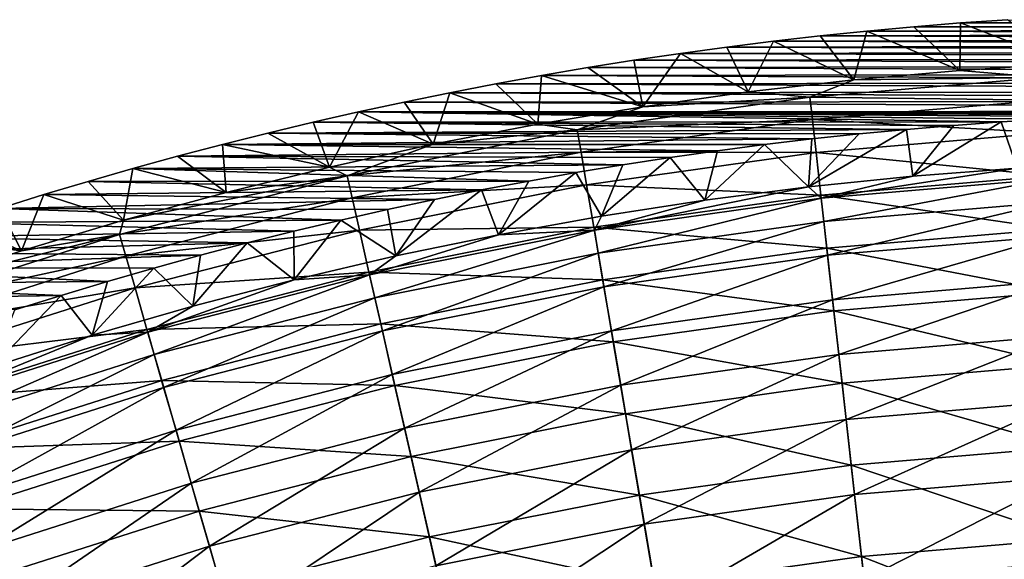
# Model space of a CAD drawing. Header units: millimetres. Extents: x -63 to 63, y -63 to 63.
# Tile 98 of 107: x -19 to -4, y 55 to 63. Entities that reach past the tile are written whole.
import ezdxf

# ---------------------------------------------------------------- set-up
doc = ezdxf.new("R2010")
doc.units = ezdxf.units.MM
doc.header["$LTSCALE"] = 106.095679
for name, color, linetype in [('10', 7, 'CONTINUOUS'), ('11', 7, 'CONTINUOUS'), ('7', 7, 'CONTINUOUS'), ('8', 7, 'CONTINUOUS'), ('9', 7, 'CONTINUOUS')]:
    doc.layers.add(name, color=color, linetype=linetype)

msp = doc.modelspace()

# ---------------------------------------------------------------- linework, layer by layer
at = {"layer": '10', "linetype": 'Continuous'}
for points in [[(-4.102, 61.122, -62.004), (-3.404, 61.165, -62.004), (-3.865, 60.44, -42.056), (-4.102, 61.122, -62.004)], [(-6.199, 60.945, -62.004), (-5.5, 61.012, -62.004), (-6.946, 60.163, -42.056), (-6.199, 60.945, -62.004)], [(-6.946, 60.163, -42.056), (-5.5, 61.012, -62.004), (-5.407, 60.321, -42.056), (-6.946, 60.163, -42.056)], [(-5.5, 61.012, -62.004), (-4.801, 61.071, -62.004), (-5.407, 60.321, -42.056), (-5.5, 61.012, -62.004)], [(-4.801, 61.071, -62.004), (-4.102, 61.122, -62.004), (-5.407, 60.321, -42.056), (-4.801, 61.071, -62.004)], [(-5.407, 60.321, -42.056), (-4.102, 61.122, -62.004), (-3.865, 60.44, -42.056), (-5.407, 60.321, -42.056)], [(-7.596, 60.787, -62.004), (-6.897, 60.87, -62.004), (-6.946, 60.163, -42.056), (-7.596, 60.787, -62.004)], [(-6.897, 60.87, -62.004), (-6.199, 60.945, -62.004), (-6.946, 60.163, -42.056), (-6.897, 60.87, -62.004)], [(-8.992, 60.596, -62.004), (-8.294, 60.696, -62.004), (-8.48, 59.966, -42.056), (-8.992, 60.596, -62.004)], [(-8.294, 60.696, -62.004), (-7.596, 60.787, -62.004), (-8.48, 59.966, -42.056), (-8.294, 60.696, -62.004)], [(-8.48, 59.966, -42.056), (-7.596, 60.787, -62.004), (-6.946, 60.163, -42.056), (-8.48, 59.966, -42.056)], [(-9.69, 60.488, -62.004), (-8.992, 60.596, -62.004), (-10.009, 59.73, -42.056), (-9.69, 60.488, -62.004)], [(-10.009, 59.73, -42.056), (-8.992, 60.596, -62.004), (-8.48, 59.966, -42.056), (-10.009, 59.73, -42.056)], [(-10.387, 60.373, -62.004), (-9.69, 60.488, -62.004), (-10.009, 59.73, -42.056), (-10.387, 60.373, -62.004)], [(-11.083, 60.249, -62.004), (-10.387, 60.373, -62.004), (-11.531, 59.455, -42.056), (-11.083, 60.249, -62.004)], [(-11.531, 59.455, -42.056), (-10.387, 60.373, -62.004), (-10.009, 59.73, -42.056), (-11.531, 59.455, -42.056)], [(-12.474, 59.976, -62.004), (-11.779, 60.117, -62.004), (-13.045, 59.141, -42.056), (-12.474, 59.976, -62.004)], [(-13.045, 59.141, -42.056), (-11.779, 60.117, -62.004), (-11.531, 59.455, -42.056), (-13.045, 59.141, -42.056)], [(-11.779, 60.117, -62.004), (-11.083, 60.249, -62.004), (-11.531, 59.455, -42.056), (-11.779, 60.117, -62.004)], [(-13.168, 59.828, -62.004), (-12.474, 59.976, -62.004), (-13.045, 59.141, -42.056), (-13.168, 59.828, -62.004)], [(-13.861, 59.671, -62.004), (-13.168, 59.828, -62.004), (-13.045, 59.141, -42.056), (-13.861, 59.671, -62.004)], [(-14.553, 59.506, -62.004), (-13.861, 59.671, -62.004), (-14.551, 58.789, -42.056), (-14.553, 59.506, -62.004)], [(-14.551, 58.789, -42.056), (-13.861, 59.671, -62.004), (-13.045, 59.141, -42.056), (-14.551, 58.789, -42.056)], [(-15.244, 59.333, -62.004), (-14.553, 59.506, -62.004), (-14.551, 58.789, -42.056), (-15.244, 59.333, -62.004)], [(-15.934, 59.151, -62.004), (-15.244, 59.333, -62.004), (-16.048, 58.398, -42.056), (-15.934, 59.151, -62.004)], [(-16.048, 58.398, -42.056), (-15.244, 59.333, -62.004), (-14.551, 58.789, -42.056), (-16.048, 58.398, -42.056)], [(-16.622, 58.961, -62.004), (-15.934, 59.151, -62.004), (-16.048, 58.398, -42.056), (-16.622, 58.961, -62.004)], [(-17.309, 58.763, -62.004), (-16.622, 58.961, -62.004), (-17.534, 57.969, -42.056), (-17.309, 58.763, -62.004)], [(-17.534, 57.969, -42.056), (-16.622, 58.961, -62.004), (-16.048, 58.398, -42.056), (-17.534, 57.969, -42.056)], [(-17.995, 58.557, -62.004), (-17.309, 58.763, -62.004), (-17.534, 57.969, -42.056), (-17.995, 58.557, -62.004)], [(-18.679, 58.343, -62.004), (-17.995, 58.557, -62.004), (-19.009, 57.503, -42.056), (-18.679, 58.343, -62.004)], [(-19.009, 57.503, -42.056), (-17.995, 58.557, -62.004), (-17.534, 57.969, -42.056), (-19.009, 57.503, -42.056)]]:
    msp.add_3dface(points, dxfattribs=at)
at = {"layer": '11', "linetype": 'Continuous'}
for points in [[(-5.407, 60.321, -42.056), (-3.865, 60.44, -42.056), (-6.76, 59.996, -38.96), (-5.407, 60.321, -42.056)], [(-6.76, 59.996, -38.96), (-3.865, 60.44, -42.056), (-3.385, 60.281, -38.96), (-6.76, 59.996, -38.96)], [(-6.946, 60.163, -42.056), (-5.407, 60.321, -42.056), (-6.76, 59.996, -38.96), (-6.946, 60.163, -42.056)], [(-6.76, 59.996, -38.96), (-3.385, 60.281, -38.96), (-6.721, 59.652, -35.874), (-6.76, 59.996, -38.96)], [(-3.385, 60.281, -38.96), (-3.366, 59.935, -35.874), (-6.721, 59.652, -35.874), (-3.385, 60.281, -38.96)], [(-8.48, 59.966, -42.056), (-6.946, 60.163, -42.056), (-10.113, 59.522, -38.96), (-8.48, 59.966, -42.056)], [(-10.113, 59.522, -38.96), (-6.946, 60.163, -42.056), (-6.76, 59.996, -38.96), (-10.113, 59.522, -38.96)], [(-10.113, 59.522, -38.96), (-6.76, 59.996, -38.96), (-10.055, 59.181, -35.874), (-10.113, 59.522, -38.96)], [(-10.009, 59.73, -42.056), (-8.48, 59.966, -42.056), (-10.113, 59.522, -38.96), (-10.009, 59.73, -42.056)], [(-6.76, 59.996, -38.96), (-6.721, 59.652, -35.874), (-10.055, 59.181, -35.874), (-6.76, 59.996, -38.96)], [(-3.366, 59.935, -35.874), (-6.665, 59.151, -32.81), (-6.721, 59.652, -35.874), (-3.366, 59.935, -35.874)], [(-3.338, 59.432, -32.81), (-6.665, 59.151, -32.81), (-3.366, 59.935, -35.874), (-3.338, 59.432, -32.81)], [(-11.531, 59.455, -42.056), (-10.009, 59.73, -42.056), (-10.113, 59.522, -38.96), (-11.531, 59.455, -42.056)], [(-6.721, 59.652, -35.874), (-9.971, 58.684, -32.81), (-10.055, 59.181, -35.874), (-6.721, 59.652, -35.874)], [(-6.665, 59.151, -32.81), (-9.971, 58.684, -32.81), (-6.721, 59.652, -35.874), (-6.665, 59.151, -32.81)], [(-13.435, 58.862, -38.96), (-11.531, 59.455, -42.056), (-10.113, 59.522, -38.96), (-13.435, 58.862, -38.96)], [(-13.435, 58.862, -38.96), (-10.113, 59.522, -38.96), (-13.358, 58.524, -35.874), (-13.435, 58.862, -38.96)], [(-13.045, 59.141, -42.056), (-11.531, 59.455, -42.056), (-13.435, 58.862, -38.96), (-13.045, 59.141, -42.056)], [(-10.113, 59.522, -38.96), (-10.055, 59.181, -35.874), (-13.358, 58.524, -35.874), (-10.113, 59.522, -38.96)], [(-3.338, 59.432, -32.81), (-6.591, 58.495, -29.776), (-6.665, 59.151, -32.81), (-3.338, 59.432, -32.81)], [(-3.301, 58.773, -29.776), (-6.591, 58.495, -29.776), (-3.338, 59.432, -32.81), (-3.301, 58.773, -29.776)], [(-14.551, 58.789, -42.056), (-13.045, 59.141, -42.056), (-13.435, 58.862, -38.96), (-14.551, 58.789, -42.056)], [(-10.055, 59.181, -35.874), (-13.246, 58.033, -32.81), (-13.358, 58.524, -35.874), (-10.055, 59.181, -35.874)], [(-9.971, 58.684, -32.81), (-13.246, 58.033, -32.81), (-10.055, 59.181, -35.874), (-9.971, 58.684, -32.81)], [(-6.665, 59.151, -32.81), (-9.86, 58.034, -29.776), (-9.971, 58.684, -32.81), (-6.665, 59.151, -32.81)], [(-6.591, 58.495, -29.776), (-9.86, 58.034, -29.776), (-6.665, 59.151, -32.81), (-6.591, 58.495, -29.776)], [(-16.714, 58.016, -38.96), (-14.551, 58.789, -42.056), (-13.435, 58.862, -38.96), (-16.714, 58.016, -38.96)], [(-16.714, 58.016, -38.96), (-13.435, 58.862, -38.96), (-16.618, 57.683, -35.874), (-16.714, 58.016, -38.96)], [(-13.435, 58.862, -38.96), (-13.358, 58.524, -35.874), (-16.618, 57.683, -35.874), (-13.435, 58.862, -38.96)], [(-16.048, 58.398, -42.056), (-14.551, 58.789, -42.056), (-16.714, 58.016, -38.96), (-16.048, 58.398, -42.056)], [(-9.971, 58.684, -32.81), (-13.099, 57.389, -29.776), (-13.246, 58.033, -32.81), (-9.971, 58.684, -32.81)], [(-9.86, 58.034, -29.776), (-13.099, 57.389, -29.776), (-9.971, 58.684, -32.81), (-9.86, 58.034, -29.776)], [(-3.301, 58.773, -29.776), (-6.5, 57.686, -26.779), (-6.591, 58.495, -29.776), (-3.301, 58.773, -29.776)], [(-3.255, 57.959, -26.779), (-6.5, 57.686, -26.779), (-3.301, 58.773, -29.776), (-3.255, 57.959, -26.779)], [(-13.358, 58.524, -35.874), (-16.479, 57.199, -32.81), (-16.618, 57.683, -35.874), (-13.358, 58.524, -35.874)], [(-13.246, 58.033, -32.81), (-16.479, 57.199, -32.81), (-13.358, 58.524, -35.874), (-13.246, 58.033, -32.81)], [(-17.534, 57.969, -42.056), (-16.048, 58.398, -42.056), (-16.714, 58.016, -38.96), (-17.534, 57.969, -42.056)], [(-6.591, 58.495, -29.776), (-9.724, 57.23, -26.779), (-9.86, 58.034, -29.776), (-6.591, 58.495, -29.776)], [(-6.5, 57.686, -26.779), (-9.724, 57.23, -26.779), (-6.591, 58.495, -29.776), (-6.5, 57.686, -26.779)], [(-19.941, 56.987, -38.96), (-17.534, 57.969, -42.056), (-16.714, 58.016, -38.96), (-19.941, 56.987, -38.96)], [(-19.941, 56.987, -38.96), (-16.714, 58.016, -38.96), (-19.826, 56.661, -35.874), (-19.941, 56.987, -38.96)], [(-19.009, 57.503, -42.056), (-17.534, 57.969, -42.056), (-19.941, 56.987, -38.96), (-19.009, 57.503, -42.056)], [(-16.714, 58.016, -38.96), (-16.618, 57.683, -35.874), (-19.826, 56.661, -35.874), (-16.714, 58.016, -38.96)], [(-13.246, 58.033, -32.81), (-16.296, 56.565, -29.776), (-16.479, 57.199, -32.81), (-13.246, 58.033, -32.81)], [(-13.099, 57.389, -29.776), (-16.296, 56.565, -29.776), (-13.246, 58.033, -32.81), (-13.099, 57.389, -29.776)], [(-9.86, 58.034, -29.776), (-12.917, 56.595, -26.779), (-13.099, 57.389, -29.776), (-9.86, 58.034, -29.776)], [(-9.724, 57.23, -26.779), (-12.917, 56.595, -26.779), (-9.86, 58.034, -29.776), (-9.724, 57.23, -26.779)], [(-3.255, 57.959, -26.779), (-6.391, 56.725, -23.828), (-6.5, 57.686, -26.779), (-3.255, 57.959, -26.779)], [(-3.201, 56.994, -23.828), (-6.391, 56.725, -23.828), (-3.255, 57.959, -26.779), (-3.201, 56.994, -23.828)], [(-16.618, 57.683, -35.874), (-19.66, 56.185, -32.81), (-19.826, 56.661, -35.874), (-16.618, 57.683, -35.874)], [(-16.479, 57.199, -32.81), (-19.66, 56.185, -32.81), (-16.618, 57.683, -35.874), (-16.479, 57.199, -32.81)], [(-6.5, 57.686, -26.779), (-9.562, 56.277, -23.828), (-9.724, 57.23, -26.779), (-6.5, 57.686, -26.779)], [(-6.391, 56.725, -23.828), (-9.562, 56.277, -23.828), (-6.5, 57.686, -26.779), (-6.391, 56.725, -23.828)], [(-13.099, 57.389, -29.776), (-16.07, 55.782, -26.779), (-16.296, 56.565, -29.776), (-13.099, 57.389, -29.776)], [(-12.917, 56.595, -26.779), (-16.07, 55.782, -26.779), (-13.099, 57.389, -29.776), (-12.917, 56.595, -26.779)], [(-16.479, 57.199, -32.81), (-19.442, 55.562, -29.776), (-19.66, 56.185, -32.81), (-16.479, 57.199, -32.81)], [(-16.296, 56.565, -29.776), (-19.442, 55.562, -29.776), (-16.479, 57.199, -32.81), (-16.296, 56.565, -29.776)], [(-9.724, 57.23, -26.779), (-12.702, 55.652, -23.828), (-12.917, 56.595, -26.779), (-9.724, 57.23, -26.779)], [(-9.562, 56.277, -23.828), (-12.702, 55.652, -23.828), (-9.724, 57.23, -26.779), (-9.562, 56.277, -23.828)], [(-3.201, 56.994, -23.828), (-6.266, 55.615, -20.931), (-6.391, 56.725, -23.828), (-3.201, 56.994, -23.828)], [(-3.138, 55.878, -20.931), (-6.266, 55.615, -20.931), (-3.201, 56.994, -23.828), (-3.138, 55.878, -20.931)], [(-6.391, 56.725, -23.828), (-9.375, 55.176, -20.931), (-9.562, 56.277, -23.828), (-6.391, 56.725, -23.828)], [(-6.266, 55.615, -20.931), (-9.375, 55.176, -20.931), (-6.391, 56.725, -23.828), (-6.266, 55.615, -20.931)], [(-16.296, 56.565, -29.776), (-19.173, 54.793, -26.779), (-19.442, 55.562, -29.776), (-16.296, 56.565, -29.776)], [(-16.07, 55.782, -26.779), (-19.173, 54.793, -26.779), (-16.296, 56.565, -29.776), (-16.07, 55.782, -26.779)], [(-12.917, 56.595, -26.779), (-15.803, 54.853, -23.828), (-16.07, 55.782, -26.779), (-12.917, 56.595, -26.779)], [(-12.702, 55.652, -23.828), (-15.803, 54.853, -23.828), (-12.917, 56.595, -26.779), (-12.702, 55.652, -23.828)], [(-9.562, 56.277, -23.828), (-12.454, 54.563, -20.931), (-12.702, 55.652, -23.828), (-9.562, 56.277, -23.828)], [(-9.375, 55.176, -20.931), (-12.454, 54.563, -20.931), (-9.562, 56.277, -23.828), (-9.375, 55.176, -20.931)], [(-16.07, 55.782, -26.779), (-18.853, 53.88, -23.828), (-19.173, 54.793, -26.779), (-16.07, 55.782, -26.779)], [(-15.803, 54.853, -23.828), (-18.853, 53.88, -23.828), (-16.07, 55.782, -26.779), (-15.803, 54.853, -23.828)], [(-3.138, 55.878, -20.931), (-6.125, 54.359, -18.095), (-6.266, 55.615, -20.931), (-3.138, 55.878, -20.931)], [(-3.067, 54.616, -18.095), (-6.125, 54.359, -18.095), (-3.138, 55.878, -20.931), (-3.067, 54.616, -18.095)], [(-12.702, 55.652, -23.828), (-15.494, 53.779, -20.931), (-15.803, 54.853, -23.828), (-12.702, 55.652, -23.828)], [(-12.454, 54.563, -20.931), (-15.494, 53.779, -20.931), (-12.702, 55.652, -23.828), (-12.454, 54.563, -20.931)], [(-6.266, 55.615, -20.931), (-9.163, 53.93, -18.095), (-9.375, 55.176, -20.931), (-6.266, 55.615, -20.931)], [(-6.125, 54.359, -18.095), (-9.163, 53.93, -18.095), (-6.266, 55.615, -20.931), (-6.125, 54.359, -18.095)], [(-9.375, 55.176, -20.931), (-12.172, 53.331, -18.095), (-12.454, 54.563, -20.931), (-9.375, 55.176, -20.931)], [(-9.163, 53.93, -18.095), (-12.172, 53.331, -18.095), (-9.375, 55.176, -20.931), (-9.163, 53.93, -18.095)], [(-15.803, 54.853, -23.828), (-18.485, 52.826, -20.931), (-18.853, 53.88, -23.828), (-15.803, 54.853, -23.828)], [(-15.494, 53.779, -20.931), (-18.485, 52.826, -20.931), (-15.803, 54.853, -23.828), (-15.494, 53.779, -20.931)]]:
    msp.add_3dface(points, dxfattribs=at)
at = {"layer": '7', "linetype": 'Continuous'}
for points in [[(-4.713, 61.883, -42.004), (-6.279, 61.744, -42.004), (-3.47, 61.781, -38.933), (-4.713, 61.883, -42.004)], [(-3.143, 61.983, -42.004), (-4.713, 61.883, -42.004), (-3.47, 61.781, -38.933), (-3.143, 61.983, -42.004)], [(-6.279, 61.744, -42.004), (-7.841, 61.565, -42.004), (-6.928, 61.49, -38.933), (-6.279, 61.744, -42.004)], [(-3.47, 61.781, -38.933), (-6.279, 61.744, -42.004), (-6.928, 61.49, -38.933), (-3.47, 61.781, -38.933)], [(-3.47, 61.781, -38.933), (-6.928, 61.49, -38.933), (-3.451, 61.446, -35.872), (-3.47, 61.781, -38.933)], [(-7.841, 61.565, -42.004), (-9.398, 61.346, -42.004), (-6.928, 61.49, -38.933), (-7.841, 61.565, -42.004)], [(-6.928, 61.49, -38.933), (-9.398, 61.346, -42.004), (-10.365, 61.004, -38.933), (-6.928, 61.49, -38.933)], [(-6.928, 61.49, -38.933), (-10.365, 61.004, -38.933), (-6.891, 61.156, -35.872), (-6.928, 61.49, -38.933)], [(-6.928, 61.49, -38.933), (-6.891, 61.156, -35.872), (-3.451, 61.446, -35.872), (-6.928, 61.49, -38.933)], [(-6.891, 61.156, -35.872), (-3.423, 60.96, -32.831), (-3.451, 61.446, -35.872), (-6.891, 61.156, -35.872)], [(-9.398, 61.346, -42.004), (-10.949, 61.089, -42.004), (-10.365, 61.004, -38.933), (-9.398, 61.346, -42.004)], [(-10.365, 61.004, -38.933), (-10.309, 60.673, -35.872), (-6.891, 61.156, -35.872), (-10.365, 61.004, -38.933)], [(-10.309, 60.673, -35.872), (-6.836, 60.672, -32.831), (-6.891, 61.156, -35.872), (-10.309, 60.673, -35.872)], [(-6.836, 60.672, -32.831), (-3.423, 60.96, -32.831), (-6.891, 61.156, -35.872), (-6.836, 60.672, -32.831)], [(-10.365, 61.004, -38.933), (-12.493, 60.792, -42.004), (-13.769, 60.327, -38.933), (-10.365, 61.004, -38.933)], [(-10.365, 61.004, -38.933), (-13.769, 60.327, -38.933), (-10.309, 60.673, -35.872), (-10.365, 61.004, -38.933)], [(-10.949, 61.089, -42.004), (-12.493, 60.792, -42.004), (-10.365, 61.004, -38.933), (-10.949, 61.089, -42.004)], [(-6.836, 60.672, -32.831), (-3.388, 60.324, -29.818), (-3.423, 60.96, -32.831), (-6.836, 60.672, -32.831)], [(-12.493, 60.792, -42.004), (-14.029, 60.456, -42.004), (-13.769, 60.327, -38.933), (-12.493, 60.792, -42.004)], [(-13.769, 60.327, -38.933), (-13.695, 60, -35.872), (-10.309, 60.673, -35.872), (-13.769, 60.327, -38.933)], [(-13.695, 60, -35.872), (-10.227, 60.193, -32.831), (-10.309, 60.673, -35.872), (-13.695, 60, -35.872)], [(-10.227, 60.193, -32.831), (-6.836, 60.672, -32.831), (-10.309, 60.673, -35.872), (-10.227, 60.193, -32.831)], [(-10.227, 60.193, -32.831), (-6.765, 60.039, -29.818), (-6.836, 60.672, -32.831), (-10.227, 60.193, -32.831)], [(-6.765, 60.039, -29.818), (-3.388, 60.324, -29.818), (-6.836, 60.672, -32.831), (-6.765, 60.039, -29.818)], [(-14.029, 60.456, -42.004), (-15.556, 60.081, -42.004), (-13.769, 60.327, -38.933), (-14.029, 60.456, -42.004)], [(-13.769, 60.327, -38.933), (-17.073, 59.668, -42.004), (-17.13, 59.46, -38.933), (-13.769, 60.327, -38.933)], [(-13.769, 60.327, -38.933), (-17.13, 59.46, -38.933), (-13.695, 60, -35.872), (-13.769, 60.327, -38.933)], [(-15.556, 60.081, -42.004), (-17.073, 59.668, -42.004), (-13.769, 60.327, -38.933), (-15.556, 60.081, -42.004)], [(-6.765, 60.039, -29.818), (-3.344, 59.539, -26.841), (-3.388, 60.324, -29.818), (-6.765, 60.039, -29.818)], [(-13.586, 59.525, -32.831), (-10.227, 60.193, -32.831), (-13.695, 60, -35.872), (-13.586, 59.525, -32.831)], [(-13.586, 59.525, -32.831), (-10.12, 59.565, -29.818), (-10.227, 60.193, -32.831), (-13.586, 59.525, -32.831)], [(-10.12, 59.565, -29.818), (-6.765, 60.039, -29.818), (-10.227, 60.193, -32.831), (-10.12, 59.565, -29.818)], [(-17.13, 59.46, -38.933), (-17.037, 59.138, -35.872), (-13.695, 60, -35.872), (-17.13, 59.46, -38.933)], [(-17.037, 59.138, -35.872), (-13.586, 59.525, -32.831), (-13.695, 60, -35.872), (-17.037, 59.138, -35.872)], [(-10.12, 59.565, -29.818), (-6.677, 59.258, -26.841), (-6.765, 60.039, -29.818), (-10.12, 59.565, -29.818)], [(-6.677, 59.258, -26.841), (-3.344, 59.539, -26.841), (-6.765, 60.039, -29.818), (-6.677, 59.258, -26.841)], [(-17.073, 59.668, -42.004), (-18.579, 59.216, -42.004), (-17.13, 59.46, -38.933), (-17.073, 59.668, -42.004)], [(-16.902, 58.67, -32.831), (-13.586, 59.525, -32.831), (-17.037, 59.138, -35.872), (-16.902, 58.67, -32.831)], [(-16.902, 58.67, -32.831), (-13.444, 58.904, -29.818), (-13.586, 59.525, -32.831), (-16.902, 58.67, -32.831)], [(-13.444, 58.904, -29.818), (-10.12, 59.565, -29.818), (-13.586, 59.525, -32.831), (-13.444, 58.904, -29.818)], [(-13.444, 58.904, -29.818), (-9.989, 58.79, -26.841), (-10.12, 59.565, -29.818), (-13.444, 58.904, -29.818)], [(-9.989, 58.79, -26.841), (-6.677, 59.258, -26.841), (-10.12, 59.565, -29.818), (-9.989, 58.79, -26.841)], [(-6.677, 59.258, -26.841), (-3.291, 58.608, -23.906), (-3.344, 59.539, -26.841), (-6.677, 59.258, -26.841)], [(-17.13, 59.46, -38.933), (-20.073, 58.726, -42.004), (-20.437, 58.406, -38.933), (-17.13, 59.46, -38.933)], [(-17.13, 59.46, -38.933), (-20.437, 58.406, -38.933), (-17.037, 59.138, -35.872), (-17.13, 59.46, -38.933)], [(-18.579, 59.216, -42.004), (-20.073, 58.726, -42.004), (-17.13, 59.46, -38.933), (-18.579, 59.216, -42.004)], [(-9.989, 58.79, -26.841), (-6.572, 58.331, -23.906), (-6.677, 59.258, -26.841), (-9.989, 58.79, -26.841)], [(-6.572, 58.331, -23.906), (-3.291, 58.608, -23.906), (-6.677, 59.258, -26.841), (-6.572, 58.331, -23.906)], [(-20.437, 58.406, -38.933), (-20.326, 58.089, -35.872), (-17.037, 59.138, -35.872), (-20.437, 58.406, -38.933)], [(-20.326, 58.089, -35.872), (-16.902, 58.67, -32.831), (-17.037, 59.138, -35.872), (-20.326, 58.089, -35.872)], [(-16.726, 58.057, -29.818), (-13.444, 58.904, -29.818), (-16.902, 58.67, -32.831), (-16.726, 58.057, -29.818)], [(-16.726, 58.057, -29.818), (-13.27, 58.138, -26.841), (-13.444, 58.904, -29.818), (-16.726, 58.057, -29.818)], [(-13.27, 58.138, -26.841), (-9.989, 58.79, -26.841), (-13.444, 58.904, -29.818), (-13.27, 58.138, -26.841)], [(-20.165, 57.63, -32.831), (-16.902, 58.67, -32.831), (-20.326, 58.089, -35.872), (-20.165, 57.63, -32.831)], [(-20.165, 57.63, -32.831), (-16.726, 58.057, -29.818), (-16.902, 58.67, -32.831), (-20.165, 57.63, -32.831)], [(-13.27, 58.138, -26.841), (-9.833, 57.871, -23.906), (-9.989, 58.79, -26.841), (-13.27, 58.138, -26.841)], [(-9.833, 57.871, -23.906), (-6.572, 58.331, -23.906), (-9.989, 58.79, -26.841), (-9.833, 57.871, -23.906)], [(-6.572, 58.331, -23.906), (-3.231, 57.533, -21.021), (-3.291, 58.608, -23.906), (-6.572, 58.331, -23.906)], [(-9.833, 57.871, -23.906), (-6.452, 57.261, -21.021), (-6.572, 58.331, -23.906), (-9.833, 57.871, -23.906)], [(-6.452, 57.261, -21.021), (-3.231, 57.533, -21.021), (-6.572, 58.331, -23.906), (-6.452, 57.261, -21.021)], [(-16.508, 57.302, -26.841), (-13.27, 58.138, -26.841), (-16.726, 58.057, -29.818), (-16.508, 57.302, -26.841)], [(-16.508, 57.302, -26.841), (-13.062, 57.229, -23.906), (-13.27, 58.138, -26.841), (-16.508, 57.302, -26.841)], [(-13.062, 57.229, -23.906), (-9.833, 57.871, -23.906), (-13.27, 58.138, -26.841), (-13.062, 57.229, -23.906)], [(-19.955, 57.028, -29.818), (-16.726, 58.057, -29.818), (-20.165, 57.63, -32.831), (-19.955, 57.028, -29.818)], [(-19.955, 57.028, -29.818), (-16.508, 57.302, -26.841), (-16.726, 58.057, -29.818), (-19.955, 57.028, -29.818)], [(-13.062, 57.229, -23.906), (-9.652, 56.809, -21.021), (-9.833, 57.871, -23.906), (-13.062, 57.229, -23.906)], [(-9.652, 56.809, -21.021), (-6.452, 57.261, -21.021), (-9.833, 57.871, -23.906), (-9.652, 56.809, -21.021)], [(-6.452, 57.261, -21.021), (-3.163, 56.316, -18.193), (-3.231, 57.533, -21.021), (-6.452, 57.261, -21.021)], [(-19.695, 56.286, -26.841), (-16.508, 57.302, -26.841), (-19.955, 57.028, -29.818), (-19.695, 56.286, -26.841)], [(-19.695, 56.286, -26.841), (-16.25, 56.406, -23.906), (-16.508, 57.302, -26.841), (-19.695, 56.286, -26.841)], [(-16.25, 56.406, -23.906), (-13.062, 57.229, -23.906), (-16.508, 57.302, -26.841), (-16.25, 56.406, -23.906)], [(-16.25, 56.406, -23.906), (-12.822, 56.179, -21.021), (-13.062, 57.229, -23.906), (-16.25, 56.406, -23.906)], [(-12.822, 56.179, -21.021), (-9.652, 56.809, -21.021), (-13.062, 57.229, -23.906), (-12.822, 56.179, -21.021)], [(-9.652, 56.809, -21.021), (-6.315, 56.05, -18.193), (-6.452, 57.261, -21.021), (-9.652, 56.809, -21.021)], [(-6.315, 56.05, -18.193), (-3.163, 56.316, -18.193), (-6.452, 57.261, -21.021), (-6.315, 56.05, -18.193)], [(-12.822, 56.179, -21.021), (-9.448, 55.608, -18.193), (-9.652, 56.809, -21.021), (-12.822, 56.179, -21.021)], [(-9.448, 55.608, -18.193), (-6.315, 56.05, -18.193), (-9.652, 56.809, -21.021), (-9.448, 55.608, -18.193)], [(-19.387, 55.406, -23.906), (-16.25, 56.406, -23.906), (-19.695, 56.286, -26.841), (-19.387, 55.406, -23.906)], [(-19.387, 55.406, -23.906), (-15.952, 55.371, -21.021), (-16.25, 56.406, -23.906), (-19.387, 55.406, -23.906)], [(-15.952, 55.371, -21.021), (-12.822, 56.179, -21.021), (-16.25, 56.406, -23.906), (-15.952, 55.371, -21.021)], [(-15.952, 55.371, -21.021), (-12.551, 54.991, -18.193), (-12.822, 56.179, -21.021), (-15.952, 55.371, -21.021)], [(-12.551, 54.991, -18.193), (-9.448, 55.608, -18.193), (-12.822, 56.179, -21.021), (-12.551, 54.991, -18.193)], [(-6.315, 56.05, -18.193), (-3.087, 54.961, -15.428), (-3.163, 56.316, -18.193), (-6.315, 56.05, -18.193)], [(-9.448, 55.608, -18.193), (-6.163, 54.702, -15.428), (-6.315, 56.05, -18.193), (-9.448, 55.608, -18.193)], [(-6.163, 54.702, -15.428), (-3.087, 54.961, -15.428), (-6.315, 56.05, -18.193), (-6.163, 54.702, -15.428)], [(-12.551, 54.991, -18.193), (-9.221, 54.27, -15.428), (-9.448, 55.608, -18.193), (-12.551, 54.991, -18.193)], [(-9.221, 54.27, -15.428), (-6.163, 54.702, -15.428), (-9.448, 55.608, -18.193), (-9.221, 54.27, -15.428)], [(-19.032, 54.39, -21.021), (-15.952, 55.371, -21.021), (-19.387, 55.406, -23.906), (-19.032, 54.39, -21.021)], [(-19.032, 54.39, -21.021), (-15.615, 54.201, -18.193), (-15.952, 55.371, -21.021), (-19.032, 54.39, -21.021)], [(-15.615, 54.201, -18.193), (-12.551, 54.991, -18.193), (-15.952, 55.371, -21.021), (-15.615, 54.201, -18.193)], [(-15.615, 54.201, -18.193), (-12.249, 53.668, -15.428), (-12.551, 54.991, -18.193), (-15.615, 54.201, -18.193)], [(-12.249, 53.668, -15.428), (-9.221, 54.27, -15.428), (-12.551, 54.991, -18.193), (-12.249, 53.668, -15.428)], [(-6.163, 54.702, -15.428), (-3.003, 53.471, -12.735), (-3.087, 54.961, -15.428), (-6.163, 54.702, -15.428)], [(-9.221, 54.27, -15.428), (-5.996, 53.218, -12.735), (-6.163, 54.702, -15.428), (-9.221, 54.27, -15.428)], [(-5.996, 53.218, -12.735), (-3.003, 53.471, -12.735), (-6.163, 54.702, -15.428), (-5.996, 53.218, -12.735)]]:
    msp.add_3dface(points, dxfattribs=at)
at = {"layer": '8', "linetype": 'Continuous'}
for points in [[(-5.393, 62.528, -62.004), (-4.713, 61.883, -42.004), (-4.7, 62.584, -62.004), (-5.393, 62.528, -62.004)], [(-4.713, 61.883, -42.004), (-3.143, 61.983, -42.004), (-4.7, 62.584, -62.004), (-4.713, 61.883, -42.004)], [(-4.7, 62.584, -62.004), (-3.143, 61.983, -42.004), (-4.005, 62.633, -62.004), (-4.7, 62.584, -62.004)], [(-6.777, 62.394, -62.004), (-6.279, 61.744, -42.004), (-6.086, 62.465, -62.004), (-6.777, 62.394, -62.004)], [(-6.279, 61.744, -42.004), (-4.713, 61.883, -42.004), (-6.086, 62.465, -62.004), (-6.279, 61.744, -42.004)], [(-6.086, 62.465, -62.004), (-4.713, 61.883, -42.004), (-5.393, 62.528, -62.004), (-6.086, 62.465, -62.004)], [(-8.155, 62.228, -62.004), (-7.841, 61.565, -42.004), (-7.467, 62.315, -62.004), (-8.155, 62.228, -62.004)], [(-7.841, 61.565, -42.004), (-6.279, 61.744, -42.004), (-7.467, 62.315, -62.004), (-7.841, 61.565, -42.004)], [(-7.467, 62.315, -62.004), (-6.279, 61.744, -42.004), (-6.777, 62.394, -62.004), (-7.467, 62.315, -62.004)], [(-8.842, 62.135, -62.004), (-7.841, 61.565, -42.004), (-8.155, 62.228, -62.004), (-8.842, 62.135, -62.004)], [(-10.21, 61.924, -62.004), (-9.398, 61.346, -42.004), (-9.527, 62.033, -62.004), (-10.21, 61.924, -62.004)], [(-9.527, 62.033, -62.004), (-9.398, 61.346, -42.004), (-8.842, 62.135, -62.004), (-9.527, 62.033, -62.004)], [(-9.398, 61.346, -42.004), (-7.841, 61.565, -42.004), (-8.842, 62.135, -62.004), (-9.398, 61.346, -42.004)], [(-10.892, 61.808, -62.004), (-9.398, 61.346, -42.004), (-10.21, 61.924, -62.004), (-10.892, 61.808, -62.004)], [(-11.571, 61.685, -62.004), (-10.949, 61.089, -42.004), (-10.892, 61.808, -62.004), (-11.571, 61.685, -62.004)], [(-10.949, 61.089, -42.004), (-9.398, 61.346, -42.004), (-10.892, 61.808, -62.004), (-10.949, 61.089, -42.004)], [(-12.249, 61.554, -62.004), (-10.949, 61.089, -42.004), (-11.571, 61.685, -62.004), (-12.249, 61.554, -62.004)], [(-13.599, 61.27, -62.004), (-12.493, 60.792, -42.004), (-12.925, 61.415, -62.004), (-13.599, 61.27, -62.004)], [(-12.925, 61.415, -62.004), (-12.493, 60.792, -42.004), (-12.249, 61.554, -62.004), (-12.925, 61.415, -62.004)], [(-12.493, 60.792, -42.004), (-10.949, 61.089, -42.004), (-12.249, 61.554, -62.004), (-12.493, 60.792, -42.004)], [(-14.27, 61.117, -62.004), (-14.029, 60.456, -42.004), (-13.599, 61.27, -62.004), (-14.27, 61.117, -62.004)], [(-14.029, 60.456, -42.004), (-12.493, 60.792, -42.004), (-13.599, 61.27, -62.004), (-14.029, 60.456, -42.004)], [(-14.94, 60.957, -62.004), (-14.029, 60.456, -42.004), (-14.27, 61.117, -62.004), (-14.94, 60.957, -62.004)], [(-15.607, 60.789, -62.004), (-14.029, 60.456, -42.004), (-14.94, 60.957, -62.004), (-15.607, 60.789, -62.004)], [(-16.272, 60.615, -62.004), (-15.556, 60.081, -42.004), (-15.607, 60.789, -62.004), (-16.272, 60.615, -62.004)], [(-15.556, 60.081, -42.004), (-14.029, 60.456, -42.004), (-15.607, 60.789, -62.004), (-15.556, 60.081, -42.004)], [(-16.934, 60.433, -62.004), (-15.556, 60.081, -42.004), (-16.272, 60.615, -62.004), (-16.934, 60.433, -62.004)], [(-17.594, 60.244, -62.004), (-17.073, 59.668, -42.004), (-16.934, 60.433, -62.004), (-17.594, 60.244, -62.004)], [(-17.073, 59.668, -42.004), (-15.556, 60.081, -42.004), (-16.934, 60.433, -62.004), (-17.073, 59.668, -42.004)], [(-18.251, 60.048, -62.004), (-17.073, 59.668, -42.004), (-17.594, 60.244, -62.004), (-18.251, 60.048, -62.004)], [(-18.906, 59.845, -62.004), (-18.579, 59.216, -42.004), (-18.251, 60.048, -62.004), (-18.906, 59.845, -62.004)], [(-18.579, 59.216, -42.004), (-17.073, 59.668, -42.004), (-18.251, 60.048, -62.004), (-18.579, 59.216, -42.004)], [(-19.558, 59.635, -62.004), (-18.579, 59.216, -42.004), (-18.906, 59.845, -62.004), (-19.558, 59.635, -62.004)], [(-20.207, 59.418, -62.004), (-18.579, 59.216, -42.004), (-19.558, 59.635, -62.004), (-20.207, 59.418, -62.004)], [(-20.073, 58.726, -42.004), (-18.579, 59.216, -42.004), (-20.207, 59.418, -62.004), (-20.073, 58.726, -42.004)]]:
    msp.add_3dface(points, dxfattribs=at)
at = {"layer": '9', "linetype": 'Continuous'}
for points in [[(-5.393, 62.528, -62.004), (-4.7, 62.584, -62.004), (5.102, 62.553, -62.004), (-5.393, 62.528, -62.004)], [(-4.7, 62.584, -62.004), (-4.005, 62.633, -62.004), (4.399, 62.606, -62.004), (-4.7, 62.584, -62.004)], [(-4.7, 62.584, -62.004), (4.399, 62.606, -62.004), (5.102, 62.553, -62.004), (-4.7, 62.584, -62.004)], [(-6.777, 62.394, -62.004), (-6.086, 62.465, -62.004), (6.509, 62.422, -62.004), (-6.777, 62.394, -62.004)], [(-6.086, 62.465, -62.004), (-5.393, 62.528, -62.004), (5.806, 62.491, -62.004), (-6.086, 62.465, -62.004)], [(-6.086, 62.465, -62.004), (5.806, 62.491, -62.004), (6.509, 62.422, -62.004), (-6.086, 62.465, -62.004)], [(-5.393, 62.528, -62.004), (5.102, 62.553, -62.004), (5.806, 62.491, -62.004), (-5.393, 62.528, -62.004)], [(-8.155, 62.228, -62.004), (-7.467, 62.315, -62.004), (7.915, 62.259, -62.004), (-8.155, 62.228, -62.004)], [(-7.467, 62.315, -62.004), (-6.777, 62.394, -62.004), (7.212, 62.345, -62.004), (-7.467, 62.315, -62.004)], [(-7.467, 62.315, -62.004), (7.212, 62.345, -62.004), (7.915, 62.259, -62.004), (-7.467, 62.315, -62.004)], [(-6.777, 62.394, -62.004), (6.509, 62.422, -62.004), (7.212, 62.345, -62.004), (-6.777, 62.394, -62.004)], [(-8.842, 62.135, -62.004), (-8.155, 62.228, -62.004), (8.618, 62.166, -62.004), (-8.842, 62.135, -62.004)], [(-8.842, 62.135, -62.004), (8.618, 62.166, -62.004), (9.321, 62.065, -62.004), (-8.842, 62.135, -62.004)], [(-8.155, 62.228, -62.004), (7.915, 62.259, -62.004), (8.618, 62.166, -62.004), (-8.155, 62.228, -62.004)], [(-10.21, 61.924, -62.004), (-9.527, 62.033, -62.004), (10.023, 61.955, -62.004), (-10.21, 61.924, -62.004)], [(-9.527, 62.033, -62.004), (-8.842, 62.135, -62.004), (9.321, 62.065, -62.004), (-9.527, 62.033, -62.004)], [(-9.527, 62.033, -62.004), (9.321, 62.065, -62.004), (10.023, 61.955, -62.004), (-9.527, 62.033, -62.004)], [(-10.892, 61.808, -62.004), (-10.21, 61.924, -62.004), (10.724, 61.838, -62.004), (-10.892, 61.808, -62.004)], [(-10.21, 61.924, -62.004), (10.023, 61.955, -62.004), (10.724, 61.838, -62.004), (-10.21, 61.924, -62.004)], [(-11.571, 61.685, -62.004), (-10.892, 61.808, -62.004), (11.425, 61.712, -62.004), (-11.571, 61.685, -62.004)], [(-11.571, 61.685, -62.004), (11.425, 61.712, -62.004), (12.125, 61.578, -62.004), (-11.571, 61.685, -62.004)], [(-10.892, 61.808, -62.004), (10.724, 61.838, -62.004), (11.425, 61.712, -62.004), (-10.892, 61.808, -62.004)], [(-12.249, 61.554, -62.004), (-11.571, 61.685, -62.004), (12.125, 61.578, -62.004), (-12.249, 61.554, -62.004)], [(-12.249, 61.554, -62.004), (12.125, 61.578, -62.004), (12.825, 61.436, -62.004), (-12.249, 61.554, -62.004)], [(-13.599, 61.27, -62.004), (-12.925, 61.415, -62.004), (13.524, 61.286, -62.004), (-13.599, 61.27, -62.004)], [(-12.925, 61.415, -62.004), (-12.249, 61.554, -62.004), (12.825, 61.436, -62.004), (-12.925, 61.415, -62.004)], [(-12.925, 61.415, -62.004), (12.825, 61.436, -62.004), (13.524, 61.286, -62.004), (-12.925, 61.415, -62.004)], [(-14.27, 61.117, -62.004), (-13.599, 61.27, -62.004), (-4.102, 61.122, -62.004), (-14.27, 61.117, -62.004)], [(-13.599, 61.27, -62.004), (13.524, 61.286, -62.004), (0.083, 61.26, -62.004), (-13.599, 61.27, -62.004)], [(-4.102, 61.122, -62.004), (-13.599, 61.27, -62.004), (-3.404, 61.165, -62.004), (-4.102, 61.122, -62.004)], [(-3.404, 61.165, -62.004), (-13.599, 61.27, -62.004), (-2.706, 61.2, -62.004), (-3.404, 61.165, -62.004)], [(-2.706, 61.2, -62.004), (-13.599, 61.27, -62.004), (-2.008, 61.227, -62.004), (-2.706, 61.2, -62.004)], [(-2.008, 61.227, -62.004), (-13.599, 61.27, -62.004), (-1.31, 61.246, -62.004), (-2.008, 61.227, -62.004)], [(-1.31, 61.246, -62.004), (-13.599, 61.27, -62.004), (-0.613, 61.257, -62.004), (-1.31, 61.246, -62.004)], [(-0.613, 61.257, -62.004), (-13.599, 61.27, -62.004), (0.083, 61.26, -62.004), (-0.613, 61.257, -62.004)], [(-14.94, 60.957, -62.004), (-14.27, 61.117, -62.004), (-5.5, 61.012, -62.004), (-14.94, 60.957, -62.004)], [(-6.199, 60.945, -62.004), (-14.94, 60.957, -62.004), (-5.5, 61.012, -62.004), (-6.199, 60.945, -62.004)], [(-4.801, 61.071, -62.004), (-14.27, 61.117, -62.004), (-4.102, 61.122, -62.004), (-4.801, 61.071, -62.004)], [(-5.5, 61.012, -62.004), (-14.27, 61.117, -62.004), (-4.801, 61.071, -62.004), (-5.5, 61.012, -62.004)], [(-15.607, 60.789, -62.004), (-14.94, 60.957, -62.004), (-6.897, 60.87, -62.004), (-15.607, 60.789, -62.004)], [(-7.596, 60.787, -62.004), (-15.607, 60.789, -62.004), (-6.897, 60.87, -62.004), (-7.596, 60.787, -62.004)], [(-6.897, 60.87, -62.004), (-14.94, 60.957, -62.004), (-6.199, 60.945, -62.004), (-6.897, 60.87, -62.004)], [(-16.272, 60.615, -62.004), (-15.607, 60.789, -62.004), (-8.294, 60.696, -62.004), (-16.272, 60.615, -62.004)], [(-8.992, 60.596, -62.004), (-16.272, 60.615, -62.004), (-8.294, 60.696, -62.004), (-8.992, 60.596, -62.004)], [(-8.294, 60.696, -62.004), (-15.607, 60.789, -62.004), (-7.596, 60.787, -62.004), (-8.294, 60.696, -62.004)], [(-16.934, 60.433, -62.004), (-16.272, 60.615, -62.004), (-9.69, 60.488, -62.004), (-16.934, 60.433, -62.004)], [(-9.69, 60.488, -62.004), (-16.272, 60.615, -62.004), (-8.992, 60.596, -62.004), (-9.69, 60.488, -62.004)], [(-17.594, 60.244, -62.004), (-16.934, 60.433, -62.004), (-11.083, 60.249, -62.004), (-17.594, 60.244, -62.004)], [(-10.387, 60.373, -62.004), (-16.934, 60.433, -62.004), (-9.69, 60.488, -62.004), (-10.387, 60.373, -62.004)], [(-11.083, 60.249, -62.004), (-16.934, 60.433, -62.004), (-10.387, 60.373, -62.004), (-11.083, 60.249, -62.004)], [(-18.251, 60.048, -62.004), (-17.594, 60.244, -62.004), (-11.779, 60.117, -62.004), (-18.251, 60.048, -62.004)], [(-12.474, 59.976, -62.004), (-18.251, 60.048, -62.004), (-11.779, 60.117, -62.004), (-12.474, 59.976, -62.004)], [(-11.779, 60.117, -62.004), (-17.594, 60.244, -62.004), (-11.083, 60.249, -62.004), (-11.779, 60.117, -62.004)], [(-18.906, 59.845, -62.004), (-18.251, 60.048, -62.004), (-12.474, 59.976, -62.004), (-18.906, 59.845, -62.004)], [(-13.168, 59.828, -62.004), (-18.906, 59.845, -62.004), (-12.474, 59.976, -62.004), (-13.168, 59.828, -62.004)], [(-19.558, 59.635, -62.004), (-18.906, 59.845, -62.004), (-13.861, 59.671, -62.004), (-19.558, 59.635, -62.004)], [(-13.861, 59.671, -62.004), (-18.906, 59.845, -62.004), (-13.168, 59.828, -62.004), (-13.861, 59.671, -62.004)], [(-14.553, 59.506, -62.004), (-19.558, 59.635, -62.004), (-13.861, 59.671, -62.004), (-14.553, 59.506, -62.004)], [(-20.207, 59.418, -62.004), (-19.558, 59.635, -62.004), (-14.553, 59.506, -62.004), (-20.207, 59.418, -62.004)], [(-20.854, 59.195, -62.004), (-20.207, 59.418, -62.004), (-15.244, 59.333, -62.004), (-20.854, 59.195, -62.004)], [(-15.244, 59.333, -62.004), (-20.207, 59.418, -62.004), (-14.553, 59.506, -62.004), (-15.244, 59.333, -62.004)], [(-15.934, 59.151, -62.004), (-20.854, 59.195, -62.004), (-15.244, 59.333, -62.004), (-15.934, 59.151, -62.004)], [(-21.497, 58.964, -62.004), (-20.854, 59.195, -62.004), (-15.934, 59.151, -62.004), (-21.497, 58.964, -62.004)], [(-16.622, 58.961, -62.004), (-21.497, 58.964, -62.004), (-15.934, 59.151, -62.004), (-16.622, 58.961, -62.004)], [(-22.138, 58.726, -62.004), (-21.497, 58.964, -62.004), (-17.309, 58.763, -62.004), (-22.138, 58.726, -62.004)], [(-17.309, 58.763, -62.004), (-21.497, 58.964, -62.004), (-16.622, 58.961, -62.004), (-17.309, 58.763, -62.004)], [(-22.776, 58.482, -62.004), (-22.138, 58.726, -62.004), (-17.995, 58.557, -62.004), (-22.776, 58.482, -62.004)], [(-17.995, 58.557, -62.004), (-22.138, 58.726, -62.004), (-17.309, 58.763, -62.004), (-17.995, 58.557, -62.004)], [(-18.679, 58.343, -62.004), (-22.776, 58.482, -62.004), (-17.995, 58.557, -62.004), (-18.679, 58.343, -62.004)]]:
    msp.add_3dface(points, dxfattribs=at)

doc.saveas('drawing.dxf')
